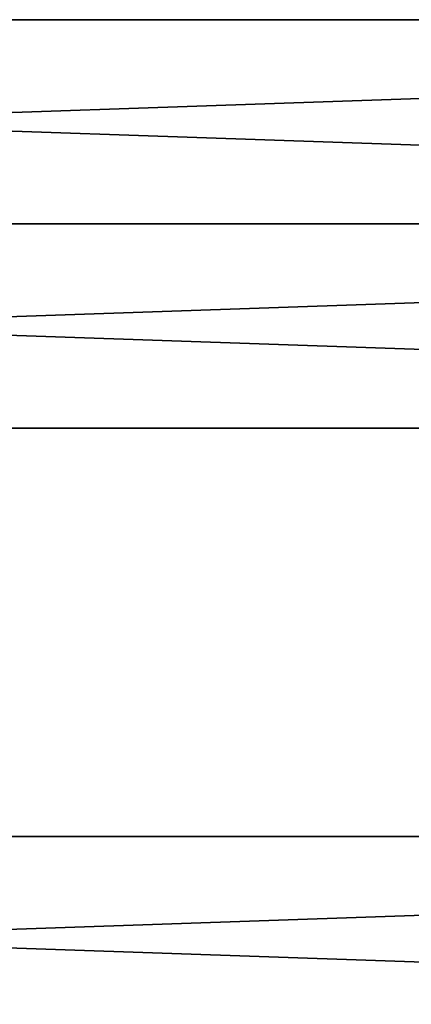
# Model space of a CAD drawing. Extents: x -200 to 200, y -433 to 356.
# Tile 208 of 256: x 15 to 36, y -282 to -229. Entities that reach past the tile are written whole.
import ezdxf

# ---------------------------------------------------------------- set-up
doc = ezdxf.new("R2010")
doc.units = 0
doc.header["$LTSCALE"] = 13.670324
for name, color, linetype in [('5', 7, 'CONTINUOUS'), ('7', 7, 'CONTINUOUS'), ('8', 7, 'CONTINUOUS')]:
    doc.layers.add(name, color=color, linetype=linetype)

msp = doc.modelspace()

# ---------------------------------------------------------------- linework, layer by layer
at = {"layer": '5', "color": 7, "linetype": 'CONTINUOUS'}
for points in [[(160, -273), (-160, -273), (-160, -284, 11), (160, -273)], [(160, -273), (160, -284, -11), (-160, -273), (160, -273)], [(160, -284, -11), (-160, -284, -11), (-160, -273), (160, -284, -11)], [(160, -284, 11), (160, -273), (-160, -284, 11), (160, -284, 11)]]:
    msp.add_3dface(points, dxfattribs=at)
at = {"layer": '7', "color": 7, "linetype": 'CONTINUOUS'}
for points in [[(160, -229), (-160, -229), (-160, -240, 11), (160, -229)], [(160, -229), (160, -240, -11), (-160, -229), (160, -229)], [(160, -240, -11), (-160, -240, -11), (-160, -229), (160, -240, -11)], [(160, -240, 11), (160, -229), (-160, -240, 11), (160, -240, 11)]]:
    msp.add_3dface(points, dxfattribs=at)
at = {"layer": '8', "color": 7, "linetype": 'CONTINUOUS'}
for points in [[(160, -240, 11), (-160, -240, 11), (-160, -251), (160, -240, 11)], [(-160, -240, -11), (160, -251), (-160, -251), (-160, -240, -11)], [(160, -251), (160, -240, 11), (-160, -251), (160, -251)], [(160, -240, -11), (160, -251), (-160, -240, -11), (160, -240, -11)]]:
    msp.add_3dface(points, dxfattribs=at)

doc.saveas('drawing.dxf')
